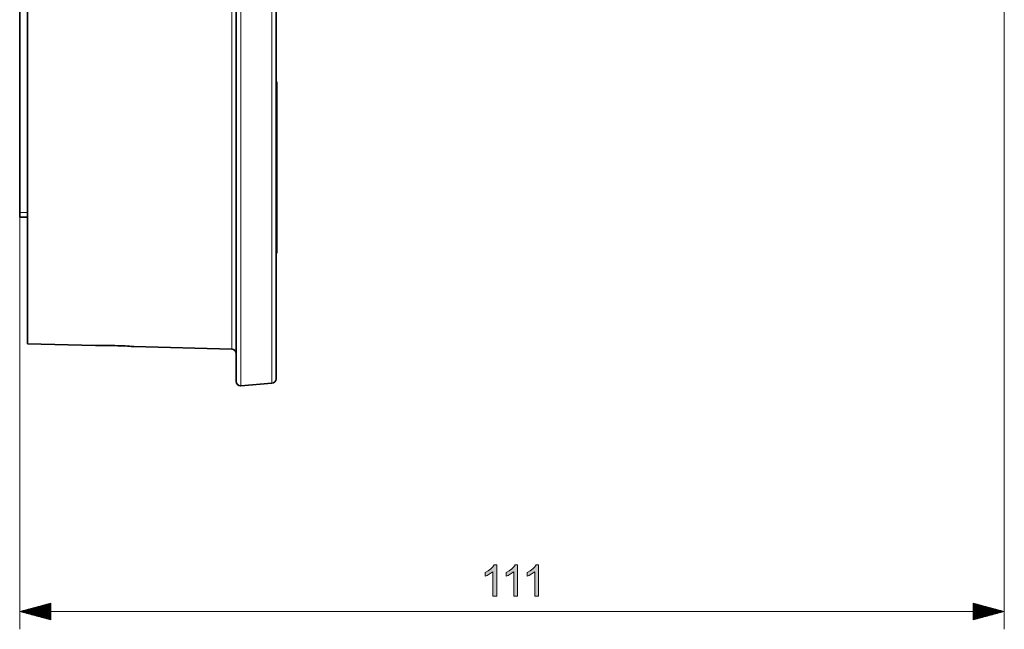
# Model space of a CAD drawing. Extents: x 123 to 2307, y 110 to 1511.
# Tile 8 of 22: x 1040 to 1354, y 636 to 830. Entities that reach past the tile are written whole.
import ezdxf

# ---------------------------------------------------------------- set-up
doc = ezdxf.new("R2010")
doc.units = 0
doc.header["$MEASUREMENT"] = 0
doc.layers.add('Livello 1', color=7, linetype='Continuous', lineweight=0)

msp = doc.modelspace()

# ---------------------------------------------------------------- hatches: boundary and pattern name
at = {"layer": 'Livello 1', "true_color": 0x000000, "transparency": 33554687}
for points in [[(1191.96, 646.47), (1190.74, 646.47), (1190.74, 654.23), (1190.23, 653.82), (1189.59, 653.4), (1188.91, 653.03), (1188.31, 652.77), (1188.31, 653.94), (1189.26, 654.47), (1190.09, 655.11), (1190.75, 655.78), (1191.18, 656.43), (1191.96, 656.43), (1191.96, 646.47)], [(1198.64, 646.47), (1197.42, 646.47), (1197.42, 654.23), (1196.91, 653.82), (1196.27, 653.4), (1195.59, 653.03), (1194.99, 652.77), (1194.99, 653.94), (1195.94, 654.47), (1196.77, 655.11), (1197.43, 655.78), (1197.86, 656.43), (1198.64, 656.43), (1198.64, 646.47)], [(1205.32, 646.47), (1204.1, 646.47), (1204.1, 654.23), (1203.59, 653.82), (1202.95, 653.4), (1202.27, 653.03), (1201.67, 652.77), (1201.67, 653.94), (1202.62, 654.47), (1203.45, 655.11), (1204.11, 655.78), (1204.54, 656.43), (1205.32, 656.43), (1205.32, 646.47)]]:
    msp.add_hatch(color=18, dxfattribs=at).paths.add_polyline_path(points)

# ---------------------------------------------------------------- linework, layer by layer
at = {"layer": 'Livello 1'}
for points in [[(1191.96, 646.47), (1190.74, 646.47), (1190.74, 654.23), (1190.23, 653.82), (1189.59, 653.4), (1188.91, 653.03), (1188.31, 652.77), (1188.31, 653.94), (1189.26, 654.47), (1190.09, 655.11), (1190.75, 655.78), (1191.18, 656.43), (1191.96, 656.43), (1191.96, 646.47)], [(1198.64, 646.47), (1197.42, 646.47), (1197.42, 654.23), (1196.91, 653.82), (1196.27, 653.4), (1195.59, 653.03), (1194.99, 652.77), (1194.99, 653.94), (1195.94, 654.47), (1196.77, 655.11), (1197.43, 655.78), (1197.86, 656.43), (1198.64, 656.43), (1198.64, 646.47)], [(1205.32, 646.47), (1204.1, 646.47), (1204.1, 654.23), (1203.59, 653.82), (1202.95, 653.4), (1202.27, 653.03), (1201.67, 652.77), (1201.67, 653.94), (1202.62, 654.47), (1203.45, 655.11), (1204.11, 655.78), (1204.54, 656.43), (1205.32, 656.43), (1205.32, 646.47)]]:
    msp.add_lwpolyline(points, dxfattribs=at)
at = {"layer": 'Livello 1', "color": 18, "lineweight": 35, "true_color": 0x000000}
for points, knots in [([(1108.74, 714.94), (1108.74, 714.94), (1108.74, 715.23), (1108.74, 715.23), (1108.74, 715.23), (1108.74, 716.11), (1108.74, 716.11), (1108.74, 716.11), (1108.74, 717.57), (1108.74, 717.57), (1108.74, 717.57), (1108.74, 719.6), (1108.74, 719.6), (1108.74, 719.6), (1108.74, 722.2), (1108.74, 722.2), (1108.74, 722.2), (1108.74, 725.36), (1108.74, 725.36), (1108.74, 725.36), (1108.74, 729.07), (1108.74, 729.07), (1108.74, 729.07), (1108.74, 733.3), (1108.74, 733.3), (1108.74, 733.3), (1108.74, 738.05), (1108.74, 738.05), (1108.74, 738.05), (1108.74, 743.3), (1108.74, 743.3), (1108.74, 743.3), (1108.74, 749.03), (1108.74, 749.03), (1108.74, 749.03), (1108.74, 755.22), (1108.74, 755.22), (1108.74, 755.22), (1108.74, 761.83), (1108.74, 761.83), (1108.74, 761.83), (1108.74, 768.85), (1108.74, 768.85), (1108.74, 768.85), (1108.74, 776.26), (1108.74, 776.26), (1108.74, 776.26), (1108.74, 784.02), (1108.74, 784.02), (1108.74, 784.02), (1108.74, 792.1), (1108.74, 792.1), (1108.74, 792.1), (1108.74, 800.47), (1108.74, 800.47), (1108.74, 800.47), (1108.74, 809.1), (1108.74, 809.1), (1108.74, 809.1), (1108.74, 817.97), (1108.74, 817.97), (1108.74, 817.97), (1108.74, 827.02), (1108.74, 827.02), (1108.74, 827.02), (1108.74, 836.24), (1108.74, 836.24), (1108.74, 836.24), (1108.74, 845.58), (1108.74, 845.58), (1108.74, 845.58), (1108.74, 855.01), (1108.74, 855.01), (1108.74, 855.01), (1108.74, 864.5), (1108.74, 864.5), (1108.74, 864.5), (1108.74, 874), (1108.74, 874), (1108.74, 874), (1108.74, 883.49), (1108.74, 883.49), (1108.74, 883.49), (1108.74, 892.92), (1108.74, 892.92), (1108.74, 892.92), (1108.74, 902.26), (1108.74, 902.26), (1108.74, 902.26), (1108.74, 911.48), (1108.74, 911.48), (1108.74, 911.48), (1108.74, 920.54), (1108.74, 920.54), (1108.74, 920.54), (1108.74, 929.4), (1108.74, 929.4), (1108.74, 929.4), (1108.74, 938.03), (1108.74, 938.03), (1108.74, 938.03), (1108.74, 946.41), (1108.74, 946.41), (1108.74, 946.41), (1108.74, 954.49), (1108.74, 954.49), (1108.74, 954.49), (1108.74, 962.24), (1108.74, 962.24), (1108.74, 962.24), (1108.74, 969.65), (1108.74, 969.65), (1108.74, 969.65), (1108.74, 976.67), (1108.74, 976.67), (1108.74, 976.67), (1108.74, 983.29), (1108.74, 983.29), (1108.74, 983.29), (1108.74, 989.47), (1108.74, 989.47), (1108.74, 989.47), (1108.74, 995.2), (1108.74, 995.2), (1108.74, 995.2), (1108.74, 1000.45), (1108.74, 1000.45), (1108.74, 1000.45), (1108.74, 1005.2), (1108.74, 1005.2), (1108.74, 1005.2), (1108.74, 1009.44), (1108.74, 1009.44), (1108.74, 1009.44), (1108.74, 1013.14), (1108.74, 1013.14), (1108.74, 1013.14), (1108.74, 1016.3), (1108.74, 1016.3), (1108.74, 1016.3), (1108.74, 1018.9), (1108.74, 1018.9), (1108.74, 1018.9), (1108.74, 1020.93), (1108.74, 1020.93), (1108.74, 1020.93), (1108.74, 1022.39), (1108.74, 1022.39), (1108.74, 1022.39), (1108.74, 1023.27), (1108.74, 1023.27), (1108.74, 1023.27), (1108.74, 1023.56), (1108.74, 1023.56)], [0, 0, 0, 0, 1, 1, 1, 2, 2, 2, 3, 3, 3, 4, 4, 4, 5, 5, 5, 6, 6, 6, 7, 7, 7, 8, 8, 8, 9, 9, 9, 10, 10, 10, 11, 11, 11, 12, 12, 12, 13, 13, 13, 14, 14, 14, 15, 15, 15, 16, 16, 16, 17, 17, 17, 18, 18, 18, 19, 19, 19, 20, 20, 20, 21, 21, 21, 22, 22, 22, 23, 23, 23, 24, 24, 24, 25, 25, 25, 26, 26, 26, 27, 27, 27, 28, 28, 28, 29, 29, 29, 30, 30, 30, 31, 31, 31, 32, 32, 32, 33, 33, 33, 34, 34, 34, 35, 35, 35, 36, 36, 36, 37, 37, 37, 38, 38, 38, 39, 39, 39, 40, 40, 40, 41, 41, 41, 42, 42, 42, 43, 43, 43, 44, 44, 44, 45, 45, 45, 46, 46, 46, 47, 47, 47, 48, 48, 48, 49, 49, 49, 50, 50, 50, 51, 51, 51, 51]), ([(1121.5, 1022.69), (1121.5, 1022.69), (1121.5, 1022.4), (1121.5, 1022.4), (1121.5, 1022.4), (1121.5, 1021.53), (1121.5, 1021.53), (1121.5, 1021.53), (1121.5, 1020.08), (1121.5, 1020.08), (1121.5, 1020.08), (1121.5, 1018.06), (1121.5, 1018.06), (1121.5, 1018.06), (1121.5, 1015.47), (1121.5, 1015.47), (1121.5, 1015.47), (1121.5, 1012.33), (1121.5, 1012.33), (1121.5, 1012.33), (1121.5, 1008.65), (1121.5, 1008.65), (1121.5, 1008.65), (1121.5, 1004.44), (1121.5, 1004.44), (1121.5, 1004.44), (1121.5, 999.71), (1121.5, 999.71), (1121.5, 999.71), (1121.5, 994.49), (1121.5, 994.49), (1121.5, 994.49), (1121.5, 988.79), (1121.5, 988.79), (1121.5, 988.79), (1121.5, 982.65), (1121.5, 982.65), (1121.5, 982.65), (1121.5, 976.07), (1121.5, 976.07), (1121.5, 976.07), (1121.5, 969.08), (1121.5, 969.08), (1121.5, 969.08), (1121.5, 961.72), (1121.5, 961.72), (1121.5, 961.72), (1121.5, 954.01), (1121.5, 954.01), (1121.5, 954.01), (1121.5, 945.97), (1121.5, 945.97), (1121.5, 945.97), (1121.5, 937.65), (1121.5, 937.65), (1121.5, 937.65), (1121.5, 929.06), (1121.5, 929.06), (1121.5, 929.06), (1121.5, 920.25), (1121.5, 920.25), (1121.5, 920.25), (1121.5, 911.24), (1121.5, 911.24), (1121.5, 911.24), (1121.5, 902.08), (1121.5, 902.08), (1121.5, 902.08), (1121.5, 892.79), (1121.5, 892.79), (1121.5, 892.79), (1121.5, 883.41), (1121.5, 883.41), (1121.5, 883.41), (1121.5, 873.98), (1121.5, 873.98), (1121.5, 873.98), (1121.5, 864.53), (1121.5, 864.53), (1121.5, 864.53), (1121.5, 855.09), (1121.5, 855.09), (1121.5, 855.09), (1121.5, 845.71), (1121.5, 845.71), (1121.5, 845.71), (1121.5, 836.42), (1121.5, 836.42), (1121.5, 836.42), (1121.5, 827.26), (1121.5, 827.26), (1121.5, 827.26), (1121.5, 818.25), (1121.5, 818.25), (1121.5, 818.25), (1121.5, 809.44), (1121.5, 809.44), (1121.5, 809.44), (1121.5, 800.86), (1121.5, 800.86), (1121.5, 800.86), (1121.5, 792.53), (1121.5, 792.53), (1121.5, 792.53), (1121.5, 784.49), (1121.5, 784.49), (1121.5, 784.49), (1121.5, 776.78), (1121.5, 776.78), (1121.5, 776.78), (1121.5, 769.42), (1121.5, 769.42), (1121.5, 769.42), (1121.5, 762.43), (1121.5, 762.43), (1121.5, 762.43), (1121.5, 755.86), (1121.5, 755.86), (1121.5, 755.86), (1121.5, 749.71), (1121.5, 749.71), (1121.5, 749.71), (1121.5, 744.01), (1121.5, 744.01), (1121.5, 744.01), (1121.5, 738.79), (1121.5, 738.79), (1121.5, 738.79), (1121.5, 734.07), (1121.5, 734.07), (1121.5, 734.07), (1121.5, 729.85), (1121.5, 729.85), (1121.5, 729.85), (1121.5, 726.17), (1121.5, 726.17), (1121.5, 726.17), (1121.5, 723.03), (1121.5, 723.03), (1121.5, 723.03), (1121.5, 720.44), (1121.5, 720.44), (1121.5, 720.44), (1121.5, 718.42), (1121.5, 718.42), (1121.5, 718.42), (1121.5, 716.97), (1121.5, 716.97), (1121.5, 716.97), (1121.5, 716.1), (1121.5, 716.1), (1121.5, 716.1), (1121.5, 715.81), (1121.5, 715.81)], [0, 0, 0, 0, 1, 1, 1, 2, 2, 2, 3, 3, 3, 4, 4, 4, 5, 5, 5, 6, 6, 6, 7, 7, 7, 8, 8, 8, 9, 9, 9, 10, 10, 10, 11, 11, 11, 12, 12, 12, 13, 13, 13, 14, 14, 14, 15, 15, 15, 16, 16, 16, 17, 17, 17, 18, 18, 18, 19, 19, 19, 20, 20, 20, 21, 21, 21, 22, 22, 22, 23, 23, 23, 24, 24, 24, 25, 25, 25, 26, 26, 26, 27, 27, 27, 28, 28, 28, 29, 29, 29, 30, 30, 30, 31, 31, 31, 32, 32, 32, 33, 33, 33, 34, 34, 34, 35, 35, 35, 36, 36, 36, 37, 37, 37, 38, 38, 38, 39, 39, 39, 40, 40, 40, 41, 41, 41, 42, 42, 42, 43, 43, 43, 44, 44, 44, 45, 45, 45, 46, 46, 46, 47, 47, 47, 48, 48, 48, 49, 49, 49, 50, 50, 50, 51, 51, 51, 51]), ([(1042.13, 1011.49), (1042.13, 1011.49), (1042.13, 1011.2), (1042.13, 1011.2), (1042.13, 1011.2), (1042.13, 1010.33), (1042.13, 1010.33), (1042.13, 1010.33), (1042.13, 1008.87), (1042.13, 1008.87), (1042.13, 1008.87), (1042.13, 1006.84), (1042.13, 1006.84), (1042.13, 1006.84), (1042.13, 1004.25), (1042.13, 1004.25), (1042.13, 1004.25), (1042.13, 1001.1), (1042.13, 1001.1), (1042.13, 1001.1), (1042.13, 997.41), (1042.13, 997.41), (1042.13, 997.41), (1042.13, 993.19), (1042.13, 993.19), (1042.13, 993.19), (1042.13, 988.46), (1042.13, 988.46), (1042.13, 988.46), (1042.13, 983.25), (1042.13, 983.25), (1042.13, 983.25), (1042.13, 977.56), (1042.13, 977.56), (1042.13, 977.56), (1042.13, 971.43), (1042.13, 971.43), (1042.13, 971.43), (1042.13, 964.88), (1042.13, 964.88), (1042.13, 964.88), (1042.13, 957.94), (1042.13, 957.94), (1042.13, 957.94), (1042.13, 950.63), (1042.13, 950.63), (1042.13, 950.63), (1042.13, 942.99), (1042.13, 942.99), (1042.13, 942.99), (1042.13, 935.04), (1042.13, 935.04), (1042.13, 935.04), (1042.13, 926.83), (1042.13, 926.83), (1042.13, 926.83), (1042.13, 918.38), (1042.13, 918.38), (1042.13, 918.38), (1042.13, 909.72), (1042.13, 909.72), (1042.13, 909.72), (1042.13, 900.9), (1042.13, 900.9), (1042.13, 900.9), (1042.13, 891.95), (1042.13, 891.95), (1042.13, 891.95), (1042.13, 882.91), (1042.13, 882.91), (1042.13, 882.91), (1042.13, 873.81), (1042.13, 873.81), (1042.13, 873.81), (1042.13, 864.69), (1042.13, 864.69), (1042.13, 864.69), (1042.13, 855.59), (1042.13, 855.59), (1042.13, 855.59), (1042.13, 846.55), (1042.13, 846.55), (1042.13, 846.55), (1042.13, 837.6), (1042.13, 837.6), (1042.13, 837.6), (1042.13, 828.78), (1042.13, 828.78), (1042.13, 828.78), (1042.13, 820.13), (1042.13, 820.13), (1042.13, 820.13), (1042.13, 811.67), (1042.13, 811.67), (1042.13, 811.67), (1042.13, 803.46), (1042.13, 803.46), (1042.13, 803.46), (1042.13, 795.51), (1042.13, 795.51), (1042.13, 795.51), (1042.13, 787.87), (1042.13, 787.87), (1042.13, 787.87), (1042.13, 780.57), (1042.13, 780.57), (1042.13, 780.57), (1042.13, 773.62), (1042.13, 773.62), (1042.13, 773.62), (1042.13, 767.07), (1042.13, 767.07), (1042.13, 767.07), (1042.13, 760.94), (1042.13, 760.94), (1042.13, 760.94), (1042.13, 755.26), (1042.13, 755.26), (1042.13, 755.26), (1042.13, 750.04), (1042.13, 750.04), (1042.13, 750.04), (1042.13, 745.31), (1042.13, 745.31), (1042.13, 745.31), (1042.13, 741.1), (1042.13, 741.1), (1042.13, 741.1), (1042.13, 737.41), (1042.13, 737.41), (1042.13, 737.41), (1042.13, 734.26), (1042.13, 734.26), (1042.13, 734.26), (1042.13, 731.66), (1042.13, 731.66), (1042.13, 731.66), (1042.13, 729.63), (1042.13, 729.63), (1042.13, 729.63), (1042.13, 728.18), (1042.13, 728.18), (1042.13, 728.18), (1042.13, 727.3), (1042.13, 727.3), (1042.13, 727.3), (1042.13, 727.01), (1042.13, 727.01)], [0, 0, 0, 0, 1, 1, 1, 2, 2, 2, 3, 3, 3, 4, 4, 4, 5, 5, 5, 6, 6, 6, 7, 7, 7, 8, 8, 8, 9, 9, 9, 10, 10, 10, 11, 11, 11, 12, 12, 12, 13, 13, 13, 14, 14, 14, 15, 15, 15, 16, 16, 16, 17, 17, 17, 18, 18, 18, 19, 19, 19, 20, 20, 20, 21, 21, 21, 22, 22, 22, 23, 23, 23, 24, 24, 24, 25, 25, 25, 26, 26, 26, 27, 27, 27, 28, 28, 28, 29, 29, 29, 30, 30, 30, 31, 31, 31, 32, 32, 32, 33, 33, 33, 34, 34, 34, 35, 35, 35, 36, 36, 36, 37, 37, 37, 38, 38, 38, 39, 39, 39, 40, 40, 40, 41, 41, 41, 42, 42, 42, 43, 43, 43, 44, 44, 44, 45, 45, 45, 46, 46, 46, 47, 47, 47, 48, 48, 48, 49, 49, 49, 49]), ([(1039.65, 970.06), (1039.65, 970.06), (1039.65, 963.73), (1039.65, 963.73), (1039.65, 963.73), (1039.65, 956.99), (1039.65, 956.99), (1039.65, 956.99), (1039.65, 949.86), (1039.65, 949.86), (1039.65, 949.86), (1039.65, 942.39), (1039.65, 942.39), (1039.65, 942.39), (1039.65, 934.59), (1039.65, 934.59), (1039.65, 934.59), (1039.65, 926.5), (1039.65, 926.5), (1039.65, 926.5), (1039.65, 918.16), (1039.65, 918.16), (1039.65, 918.16), (1039.65, 909.61), (1039.65, 909.61), (1039.65, 909.61), (1039.65, 900.88), (1039.65, 900.88), (1039.65, 900.88), (1039.65, 892.01), (1039.65, 892.01), (1039.65, 892.01), (1039.65, 883.05), (1039.65, 883.05), (1039.65, 883.05), (1039.65, 874.02), (1039.65, 874.02), (1039.65, 874.02), (1039.65, 864.98), (1039.65, 864.98), (1039.65, 864.98), (1039.65, 855.95), (1039.65, 855.95), (1039.65, 855.95), (1039.65, 846.99), (1039.65, 846.99), (1039.65, 846.99), (1039.65, 838.12), (1039.65, 838.12), (1039.65, 838.12), (1039.65, 829.39), (1039.65, 829.39), (1039.65, 829.39), (1039.65, 820.84), (1039.65, 820.84), (1039.65, 820.84), (1039.65, 812.5), (1039.65, 812.5), (1039.65, 812.5), (1039.65, 804.41), (1039.65, 804.41), (1039.65, 804.41), (1039.65, 796.61), (1039.65, 796.61), (1039.65, 796.61), (1039.65, 789.13), (1039.65, 789.13), (1039.65, 789.13), (1039.65, 782.01), (1039.65, 782.01), (1039.65, 782.01), (1039.65, 775.27), (1039.65, 775.27), (1039.65, 775.27), (1039.65, 768.94), (1039.65, 768.94)], [0, 0, 0, 0, 1, 1, 1, 2, 2, 2, 3, 3, 3, 4, 4, 4, 5, 5, 5, 6, 6, 6, 7, 7, 7, 8, 8, 8, 9, 9, 9, 10, 10, 10, 11, 11, 11, 12, 12, 12, 13, 13, 13, 14, 14, 14, 15, 15, 15, 16, 16, 16, 17, 17, 17, 18, 18, 18, 19, 19, 19, 20, 20, 20, 21, 21, 21, 22, 22, 22, 23, 23, 23, 24, 24, 24, 25, 25, 25, 25]), ([(1121.78, 783.3), (1121.78, 783.3), (1121.78, 787.58), (1121.78, 787.58), (1121.78, 787.58), (1121.78, 791.75), (1121.78, 791.75), (1121.78, 791.75), (1121.78, 795.72), (1121.78, 795.72), (1121.78, 795.72), (1121.78, 799.38), (1121.78, 799.38), (1121.78, 799.38), (1121.78, 802.64), (1121.78, 802.64), (1121.78, 802.64), (1121.78, 805.43), (1121.78, 805.43), (1121.78, 805.43), (1121.78, 807.67), (1121.78, 807.67), (1121.78, 807.67), (1121.78, 809.31), (1121.78, 809.31), (1121.78, 809.31), (1121.78, 810.32), (1121.78, 810.32), (1121.78, 810.32), (1121.78, 810.65), (1121.78, 810.65)], [0, 0, 0, 0, 1, 1, 1, 2, 2, 2, 3, 3, 3, 4, 4, 4, 5, 5, 5, 6, 6, 6, 7, 7, 7, 8, 8, 8, 9, 9, 9, 10, 10, 10, 10]), ([(1121.78, 755.95), (1121.78, 755.95), (1121.78, 756.29), (1121.78, 756.29), (1121.78, 756.29), (1121.78, 757.29), (1121.78, 757.29), (1121.78, 757.29), (1121.78, 758.93), (1121.78, 758.93), (1121.78, 758.93), (1121.78, 761.18), (1121.78, 761.18), (1121.78, 761.18), (1121.78, 763.96), (1121.78, 763.96), (1121.78, 763.96), (1121.78, 767.23), (1121.78, 767.23), (1121.78, 767.23), (1121.78, 770.89), (1121.78, 770.89), (1121.78, 770.89), (1121.78, 774.85), (1121.78, 774.85), (1121.78, 774.85), (1121.78, 779.02), (1121.78, 779.02), (1121.78, 779.02), (1121.78, 783.3), (1121.78, 783.3)], [0, 0, 0, 0, 1, 1, 1, 2, 2, 2, 3, 3, 3, 4, 4, 4, 5, 5, 5, 6, 6, 6, 7, 7, 7, 8, 8, 8, 9, 9, 9, 10, 10, 10, 10]), ([(1039.65, 767.45), (1039.65, 767.45), (1039.65, 767.84), (1039.65, 767.84), (1039.65, 767.84), (1039.65, 768.94), (1039.65, 768.94)], [0, 0, 0, 0, 1, 1, 1, 2, 2, 2, 2]), ([(1063.84, 726.44), (1063.84, 726.44), (1063.99, 726.44), (1063.99, 726.44), (1063.99, 726.44), (1064.63, 726.45), (1064.63, 726.45), (1064.63, 726.45), (1065.73, 726.46), (1065.73, 726.46), (1065.73, 726.46), (1067.17, 726.45), (1067.17, 726.45), (1067.17, 726.45), (1068.82, 726.43), (1068.82, 726.43), (1068.82, 726.43), (1070, 726.41), (1070, 726.41), (1070, 726.41), (1071.17, 726.37), (1071.17, 726.37), (1071.17, 726.37), (1072.31, 726.33), (1072.31, 726.33), (1072.31, 726.33), (1073.35, 726.28), (1073.35, 726.28), (1073.35, 726.28), (1074.68, 726.21), (1074.68, 726.21), (1074.68, 726.21), (1075.6, 726.15), (1075.6, 726.15), (1075.6, 726.15), (1076.04, 726.12), (1076.04, 726.12)], [0, 0, 0, 0, 1, 1, 1, 2, 2, 2, 3, 3, 3, 4, 4, 4, 5, 5, 5, 6, 6, 6, 7, 7, 7, 8, 8, 8, 9, 9, 9, 10, 10, 10, 11, 11, 11, 12, 12, 12, 12]), ([(1075.9, 726.13), (1075.9, 726.13), (1075.24, 726.17), (1075.24, 726.17), (1075.24, 726.17), (1074.12, 726.24), (1074.12, 726.24), (1074.12, 726.24), (1072.67, 726.31), (1072.67, 726.31), (1072.67, 726.31), (1071, 726.38), (1071, 726.38), (1071, 726.38), (1069.9, 726.41), (1069.9, 726.41)], [0, 0, 0, 0, 1, 1, 1, 2, 2, 2, 3, 3, 3, 4, 4, 4, 5, 5, 5, 5]), ([(1108.74, 714.94), (1108.74, 714.16), (1109.38, 713.52), (1110.16, 713.52), (1110.2, 713.52), (1110.24, 713.53), (1110.28, 713.53)], [0, 0, 0, 0, 1, 1, 1, 2, 2, 2, 2])]:
    msp.add_open_spline(points, degree=3, knots=knots, dxfattribs=at)
at = {"layer": 'Livello 1', "color": 18, "lineweight": 18, "true_color": 0x000000}
for points, knots in [([(1120.2, 714.4), (1120.2, 714.4), (1120.2, 714.69), (1120.2, 714.69), (1120.2, 714.69), (1120.2, 715.57), (1120.2, 715.57), (1120.2, 715.57), (1120.2, 717.03), (1120.2, 717.03), (1120.2, 717.03), (1120.2, 719.07), (1120.2, 719.07), (1120.2, 719.07), (1120.2, 721.68), (1120.2, 721.68), (1120.2, 721.68), (1120.2, 724.85), (1120.2, 724.85), (1120.2, 724.85), (1120.2, 728.57), (1120.2, 728.57), (1120.2, 728.57), (1120.2, 732.82), (1120.2, 732.82), (1120.2, 732.82), (1120.2, 737.59), (1120.2, 737.59), (1120.2, 737.59), (1120.2, 742.86), (1120.2, 742.86), (1120.2, 742.86), (1120.2, 748.61), (1120.2, 748.61), (1120.2, 748.61), (1120.2, 754.81), (1120.2, 754.81), (1120.2, 754.81), (1120.2, 761.45), (1120.2, 761.45), (1120.2, 761.45), (1120.2, 768.5), (1120.2, 768.5), (1120.2, 768.5), (1120.2, 775.93), (1120.2, 775.93), (1120.2, 775.93), (1120.2, 783.72), (1120.2, 783.72), (1120.2, 783.72), (1120.2, 791.82), (1120.2, 791.82), (1120.2, 791.82), (1120.2, 800.23), (1120.2, 800.23), (1120.2, 800.23), (1120.2, 808.89), (1120.2, 808.89), (1120.2, 808.89), (1120.2, 817.78), (1120.2, 817.78), (1120.2, 817.78), (1120.2, 826.87), (1120.2, 826.87), (1120.2, 826.87), (1120.2, 836.12), (1120.2, 836.12), (1120.2, 836.12), (1120.2, 845.5), (1120.2, 845.5), (1120.2, 845.5), (1120.2, 854.96), (1120.2, 854.96), (1120.2, 854.96), (1120.2, 864.48), (1120.2, 864.48), (1120.2, 864.48), (1120.2, 874.02), (1120.2, 874.02), (1120.2, 874.02), (1120.2, 883.54), (1120.2, 883.54), (1120.2, 883.54), (1120.2, 893.01), (1120.2, 893.01), (1120.2, 893.01), (1120.2, 902.38), (1120.2, 902.38), (1120.2, 902.38), (1120.2, 911.63), (1120.2, 911.63), (1120.2, 911.63), (1120.2, 920.72), (1120.2, 920.72), (1120.2, 920.72), (1120.2, 929.61), (1120.2, 929.61), (1120.2, 929.61), (1120.2, 938.28), (1120.2, 938.28), (1120.2, 938.28), (1120.2, 946.68), (1120.2, 946.68), (1120.2, 946.68), (1120.2, 954.79), (1120.2, 954.79), (1120.2, 954.79), (1120.2, 962.57), (1120.2, 962.57), (1120.2, 962.57), (1120.2, 970), (1120.2, 970), (1120.2, 970), (1120.2, 977.05), (1120.2, 977.05), (1120.2, 977.05), (1120.2, 983.69), (1120.2, 983.69), (1120.2, 983.69), (1120.2, 989.9), (1120.2, 989.9), (1120.2, 989.9), (1120.2, 995.64), (1120.2, 995.64), (1120.2, 995.64), (1120.2, 1000.91), (1120.2, 1000.91), (1120.2, 1000.91), (1120.2, 1005.68), (1120.2, 1005.68), (1120.2, 1005.68), (1120.2, 1009.93), (1120.2, 1009.93), (1120.2, 1009.93), (1120.2, 1013.65), (1120.2, 1013.65), (1120.2, 1013.65), (1120.2, 1016.82), (1120.2, 1016.82), (1120.2, 1016.82), (1120.2, 1019.43), (1120.2, 1019.43), (1120.2, 1019.43), (1120.2, 1021.47), (1120.2, 1021.47), (1120.2, 1021.47), (1120.2, 1022.93), (1120.2, 1022.93), (1120.2, 1022.93), (1120.2, 1023.81), (1120.2, 1023.81), (1120.2, 1023.81), (1120.2, 1024.11), (1120.2, 1024.11)], [0, 0, 0, 0, 1, 1, 1, 2, 2, 2, 3, 3, 3, 4, 4, 4, 5, 5, 5, 6, 6, 6, 7, 7, 7, 8, 8, 8, 9, 9, 9, 10, 10, 10, 11, 11, 11, 12, 12, 12, 13, 13, 13, 14, 14, 14, 15, 15, 15, 16, 16, 16, 17, 17, 17, 18, 18, 18, 19, 19, 19, 20, 20, 20, 21, 21, 21, 22, 22, 22, 23, 23, 23, 24, 24, 24, 25, 25, 25, 26, 26, 26, 27, 27, 27, 28, 28, 28, 29, 29, 29, 30, 30, 30, 31, 31, 31, 32, 32, 32, 33, 33, 33, 34, 34, 34, 35, 35, 35, 36, 36, 36, 37, 37, 37, 38, 38, 38, 39, 39, 39, 40, 40, 40, 41, 41, 41, 42, 42, 42, 43, 43, 43, 44, 44, 44, 45, 45, 45, 46, 46, 46, 47, 47, 47, 48, 48, 48, 49, 49, 49, 50, 50, 50, 51, 51, 51, 51]), ([(1107.36, 725.3), (1107.36, 725.3), (1107.36, 725.6), (1107.36, 725.6), (1107.36, 725.6), (1107.36, 726.48), (1107.36, 726.48), (1107.36, 726.48), (1107.36, 727.96), (1107.36, 727.96), (1107.36, 727.96), (1107.36, 730.01), (1107.36, 730.01), (1107.36, 730.01), (1107.36, 732.64), (1107.36, 732.64), (1107.36, 732.64), (1107.36, 735.82), (1107.36, 735.82), (1107.36, 735.82), (1107.36, 739.56), (1107.36, 739.56), (1107.36, 739.56), (1107.36, 743.83), (1107.36, 743.83), (1107.36, 743.83), (1107.36, 748.61), (1107.36, 748.61), (1107.36, 748.61), (1107.36, 753.89), (1107.36, 753.89), (1107.36, 753.89), (1107.36, 759.64), (1107.36, 759.64), (1107.36, 759.64), (1107.36, 765.84), (1107.36, 765.84), (1107.36, 765.84), (1107.36, 772.47), (1107.36, 772.47), (1107.36, 772.47), (1107.36, 779.5), (1107.36, 779.5), (1107.36, 779.5), (1107.36, 786.9), (1107.36, 786.9), (1107.36, 786.9), (1107.36, 794.63), (1107.36, 794.63), (1107.36, 794.63), (1107.36, 802.67), (1107.36, 802.67), (1107.36, 802.67), (1107.36, 810.98), (1107.36, 810.98), (1107.36, 810.98), (1107.36, 819.54), (1107.36, 819.54), (1107.36, 819.54), (1107.36, 828.29), (1107.36, 828.29), (1107.36, 828.29), (1107.36, 837.22), (1107.36, 837.22), (1107.36, 837.22), (1107.36, 846.28), (1107.36, 846.28), (1107.36, 846.28), (1107.36, 855.43), (1107.36, 855.43), (1107.36, 855.43), (1107.36, 864.64), (1107.36, 864.64), (1107.36, 864.64), (1107.36, 873.86), (1107.36, 873.86), (1107.36, 873.86), (1107.36, 883.07), (1107.36, 883.07), (1107.36, 883.07), (1107.36, 892.23), (1107.36, 892.23), (1107.36, 892.23), (1107.36, 901.28), (1107.36, 901.28), (1107.36, 901.28), (1107.36, 910.21), (1107.36, 910.21), (1107.36, 910.21), (1107.36, 918.97), (1107.36, 918.97), (1107.36, 918.97), (1107.36, 927.52), (1107.36, 927.52), (1107.36, 927.52), (1107.36, 935.83), (1107.36, 935.83), (1107.36, 935.83), (1107.36, 943.87), (1107.36, 943.87), (1107.36, 943.87), (1107.36, 951.61), (1107.36, 951.61), (1107.36, 951.61), (1107.36, 959), (1107.36, 959), (1107.36, 959), (1107.36, 966.03), (1107.36, 966.03), (1107.36, 966.03), (1107.36, 972.66), (1107.36, 972.66), (1107.36, 972.66), (1107.36, 978.86), (1107.36, 978.86), (1107.36, 978.86), (1107.36, 984.61), (1107.36, 984.61), (1107.36, 984.61), (1107.36, 989.89), (1107.36, 989.89), (1107.36, 989.89), (1107.36, 994.68), (1107.36, 994.68), (1107.36, 994.68), (1107.36, 998.95), (1107.36, 998.95), (1107.36, 998.95), (1107.36, 1002.68), (1107.36, 1002.68), (1107.36, 1002.68), (1107.36, 1005.87), (1107.36, 1005.87), (1107.36, 1005.87), (1107.36, 1008.49), (1107.36, 1008.49), (1107.36, 1008.49), (1107.36, 1010.55), (1107.36, 1010.55), (1107.36, 1010.55), (1107.36, 1012.02), (1107.36, 1012.02), (1107.36, 1012.02), (1107.36, 1012.91), (1107.36, 1012.91), (1107.36, 1012.91), (1107.36, 1013.2), (1107.36, 1013.2)], [0, 0, 0, 0, 1, 1, 1, 2, 2, 2, 3, 3, 3, 4, 4, 4, 5, 5, 5, 6, 6, 6, 7, 7, 7, 8, 8, 8, 9, 9, 9, 10, 10, 10, 11, 11, 11, 12, 12, 12, 13, 13, 13, 14, 14, 14, 15, 15, 15, 16, 16, 16, 17, 17, 17, 18, 18, 18, 19, 19, 19, 20, 20, 20, 21, 21, 21, 22, 22, 22, 23, 23, 23, 24, 24, 24, 25, 25, 25, 26, 26, 26, 27, 27, 27, 28, 28, 28, 29, 29, 29, 30, 30, 30, 31, 31, 31, 32, 32, 32, 33, 33, 33, 34, 34, 34, 35, 35, 35, 36, 36, 36, 37, 37, 37, 38, 38, 38, 39, 39, 39, 40, 40, 40, 41, 41, 41, 42, 42, 42, 43, 43, 43, 44, 44, 44, 45, 45, 45, 46, 46, 46, 47, 47, 47, 48, 48, 48, 49, 49, 49, 49]), ([(1110.28, 869.25), (1110.28, 869.25), (1110.28, 859.47), (1110.28, 859.47), (1110.28, 859.47), (1110.28, 849.73), (1110.28, 849.73), (1110.28, 849.73), (1110.28, 840.07), (1110.28, 840.07), (1110.28, 840.07), (1110.28, 830.53), (1110.28, 830.53), (1110.28, 830.53), (1110.28, 821.13), (1110.28, 821.13), (1110.28, 821.13), (1110.28, 811.93), (1110.28, 811.93), (1110.28, 811.93), (1110.28, 802.95), (1110.28, 802.95), (1110.28, 802.95), (1110.28, 794.23), (1110.28, 794.23), (1110.28, 794.23), (1110.28, 785.81), (1110.28, 785.81), (1110.28, 785.81), (1110.28, 777.72), (1110.28, 777.72), (1110.28, 777.72), (1110.28, 769.99), (1110.28, 769.99), (1110.28, 769.99), (1110.28, 762.65), (1110.28, 762.65), (1110.28, 762.65), (1110.28, 755.73), (1110.28, 755.73), (1110.28, 755.73), (1110.28, 749.27), (1110.28, 749.27), (1110.28, 749.27), (1110.28, 743.27), (1110.28, 743.27), (1110.28, 743.27), (1110.28, 737.77), (1110.28, 737.77), (1110.28, 737.77), (1110.28, 732.79), (1110.28, 732.79), (1110.28, 732.79), (1110.28, 728.35), (1110.28, 728.35), (1110.28, 728.35), (1110.28, 724.46), (1110.28, 724.46), (1110.28, 724.46), (1110.28, 721.15), (1110.28, 721.15), (1110.28, 721.15), (1110.28, 718.42), (1110.28, 718.42), (1110.28, 718.42), (1110.28, 716.29), (1110.28, 716.29), (1110.28, 716.29), (1110.28, 714.76), (1110.28, 714.76), (1110.28, 714.76), (1110.28, 713.84), (1110.28, 713.84), (1110.28, 713.84), (1110.28, 713.53), (1110.28, 713.53)], [0, 0, 0, 0, 1, 1, 1, 2, 2, 2, 3, 3, 3, 4, 4, 4, 5, 5, 5, 6, 6, 6, 7, 7, 7, 8, 8, 8, 9, 9, 9, 10, 10, 10, 11, 11, 11, 12, 12, 12, 13, 13, 13, 14, 14, 14, 15, 15, 15, 16, 16, 16, 17, 17, 17, 18, 18, 18, 19, 19, 19, 20, 20, 20, 21, 21, 21, 22, 22, 22, 23, 23, 23, 24, 24, 24, 25, 25, 25, 25])]:
    msp.add_open_spline(points, degree=3, knots=knots, dxfattribs=at)
at = {"layer": 'Livello 1', "color": 18, "lineweight": 13, "true_color": 0x000000}
for points in [[(1354.02, 893.16), (1354.02, 893.16), (1354.02, 635.84), (1354.02, 635.84)], [(1039.65, 767.45), (1039.65, 767.45), (1039.65, 635.84), (1039.65, 635.84)]]:
    msp.add_open_spline(points, degree=3, dxfattribs=at)
at = {"layer": 'Livello 1', "color": 18, "lineweight": 18, "true_color": 0x000000}
for points in [[(1039.65, 768.94), (1039.65, 768.94), (1042.13, 768.94), (1042.13, 768.94)], [(1049.57, 644.17), (1049.57, 644.17), (1039.65, 641.51), (1039.65, 641.51)], [(1039.65, 641.51), (1039.65, 641.51), (1354.02, 641.51), (1354.02, 641.51)], [(1039.65, 641.51), (1039.65, 641.51), (1049.57, 638.85), (1049.57, 638.85)], [(1049.57, 641.51), (1049.57, 641.51), (1039.65, 641.51), (1039.65, 641.51)], [(1049.57, 641.51), (1049.57, 641.51), (1039.65, 641.51), (1039.65, 641.51)], [(1049.57, 641.66), (1049.57, 641.66), (1040.19, 641.66), (1040.19, 641.66)], [(1049.57, 641.37), (1049.57, 641.37), (1040.19, 641.37), (1040.19, 641.37)], [(1049.57, 641.8), (1049.57, 641.8), (1040.73, 641.8), (1040.73, 641.8)], [(1049.57, 641.94), (1049.57, 641.94), (1041.27, 641.94), (1041.27, 641.94)], [(1049.57, 642.09), (1049.57, 642.09), (1041.8, 642.09), (1041.8, 642.09)], [(1049.57, 642.23), (1049.57, 642.23), (1042.34, 642.23), (1042.34, 642.23)], [(1049.57, 642.38), (1049.57, 642.38), (1042.88, 642.38), (1042.88, 642.38)], [(1049.57, 642.52), (1049.57, 642.52), (1043.42, 642.52), (1043.42, 642.52)], [(1049.57, 642.66), (1049.57, 642.66), (1043.95, 642.66), (1043.95, 642.66)], [(1049.57, 642.81), (1049.57, 642.81), (1044.49, 642.81), (1044.49, 642.81)], [(1049.57, 642.95), (1049.57, 642.95), (1045.03, 642.95), (1045.03, 642.95)], [(1049.57, 643.09), (1049.57, 643.09), (1045.56, 643.09), (1045.56, 643.09)], [(1049.57, 643.24), (1049.57, 643.24), (1046.1, 643.24), (1046.1, 643.24)], [(1049.57, 643.38), (1049.57, 643.38), (1046.64, 643.38), (1046.64, 643.38)], [(1049.57, 643.53), (1049.57, 643.53), (1047.18, 643.53), (1047.18, 643.53)], [(1049.57, 643.67), (1049.57, 643.67), (1047.71, 643.67), (1047.71, 643.67)], [(1049.57, 643.82), (1049.57, 643.82), (1048.25, 643.82), (1048.25, 643.82)], [(1049.57, 643.96), (1049.57, 643.96), (1048.79, 643.96), (1048.79, 643.96)], [(1049.57, 644.1), (1049.57, 644.1), (1049.33, 644.1), (1049.33, 644.1)], [(1049.57, 644.1), (1049.57, 644.1), (1049.33, 644.1), (1049.33, 644.1)], [(1049.57, 638.85), (1049.57, 638.85), (1049.57, 644.17), (1049.57, 644.17)], [(1354.02, 641.51), (1354.02, 641.51), (1344.1, 644.17), (1344.1, 644.17)], [(1344.1, 644.17), (1344.1, 644.17), (1344.1, 638.85), (1344.1, 638.85)], [(1344.1, 644.1), (1344.1, 644.1), (1344.34, 644.1), (1344.34, 644.1)], [(1344.1, 644.1), (1344.1, 644.1), (1344.34, 644.1), (1344.34, 644.1)], [(1344.1, 643.96), (1344.1, 643.96), (1344.88, 643.96), (1344.88, 643.96)], [(1344.1, 643.82), (1344.1, 643.82), (1345.42, 643.82), (1345.42, 643.82)], [(1344.1, 643.67), (1344.1, 643.67), (1345.96, 643.67), (1345.96, 643.67)], [(1344.1, 643.53), (1344.1, 643.53), (1346.49, 643.53), (1346.49, 643.53)], [(1344.1, 643.38), (1344.1, 643.38), (1347.03, 643.38), (1347.03, 643.38)], [(1344.1, 643.24), (1344.1, 643.24), (1347.57, 643.24), (1347.57, 643.24)], [(1344.1, 643.09), (1344.1, 643.09), (1348.11, 643.09), (1348.11, 643.09)], [(1344.1, 642.95), (1344.1, 642.95), (1348.64, 642.95), (1348.64, 642.95)], [(1344.1, 642.81), (1344.1, 642.81), (1349.18, 642.81), (1349.18, 642.81)], [(1344.1, 642.66), (1344.1, 642.66), (1349.72, 642.66), (1349.72, 642.66)], [(1344.1, 642.52), (1344.1, 642.52), (1350.26, 642.52), (1350.26, 642.52)], [(1344.1, 642.38), (1344.1, 642.38), (1350.79, 642.38), (1350.79, 642.38)], [(1344.1, 642.23), (1344.1, 642.23), (1351.33, 642.23), (1351.33, 642.23)], [(1344.1, 642.09), (1344.1, 642.09), (1351.87, 642.09), (1351.87, 642.09)], [(1344.1, 641.94), (1344.1, 641.94), (1352.41, 641.94), (1352.41, 641.94)], [(1344.1, 641.8), (1344.1, 641.8), (1352.94, 641.8), (1352.94, 641.8)], [(1344.1, 641.66), (1344.1, 641.66), (1353.48, 641.66), (1353.48, 641.66)], [(1344.1, 638.85), (1344.1, 638.85), (1354.02, 641.51), (1354.02, 641.51)], [(1344.1, 641.51), (1344.1, 641.51), (1354.02, 641.51), (1354.02, 641.51)], [(1344.1, 641.51), (1344.1, 641.51), (1354.02, 641.51), (1354.02, 641.51)], [(1344.1, 641.37), (1344.1, 641.37), (1353.48, 641.37), (1353.48, 641.37)], [(1049.57, 641.22), (1049.57, 641.22), (1040.73, 641.22), (1040.73, 641.22)], [(1049.57, 641.08), (1049.57, 641.08), (1041.27, 641.08), (1041.27, 641.08)], [(1049.57, 640.93), (1049.57, 640.93), (1041.8, 640.93), (1041.8, 640.93)], [(1049.57, 640.79), (1049.57, 640.79), (1042.34, 640.79), (1042.34, 640.79)], [(1049.57, 640.65), (1049.57, 640.65), (1042.88, 640.65), (1042.88, 640.65)], [(1049.57, 640.5), (1049.57, 640.5), (1043.42, 640.5), (1043.42, 640.5)], [(1049.57, 640.36), (1049.57, 640.36), (1043.95, 640.36), (1043.95, 640.36)], [(1049.57, 640.22), (1049.57, 640.22), (1044.49, 640.22), (1044.49, 640.22)], [(1049.57, 640.07), (1049.57, 640.07), (1045.03, 640.07), (1045.03, 640.07)], [(1049.57, 639.93), (1049.57, 639.93), (1045.56, 639.93), (1045.56, 639.93)], [(1049.57, 639.78), (1049.57, 639.78), (1046.1, 639.78), (1046.1, 639.78)], [(1049.57, 639.64), (1049.57, 639.64), (1046.64, 639.64), (1046.64, 639.64)], [(1049.57, 639.49), (1049.57, 639.49), (1047.18, 639.49), (1047.18, 639.49)], [(1049.57, 639.35), (1049.57, 639.35), (1047.71, 639.35), (1047.71, 639.35)], [(1049.57, 639.21), (1049.57, 639.21), (1048.25, 639.21), (1048.25, 639.21)], [(1049.57, 639.06), (1049.57, 639.06), (1048.79, 639.06), (1048.79, 639.06)], [(1049.57, 638.92), (1049.57, 638.92), (1049.33, 638.92), (1049.33, 638.92)], [(1049.57, 638.92), (1049.57, 638.92), (1049.33, 638.92), (1049.33, 638.92)], [(1344.1, 641.22), (1344.1, 641.22), (1352.94, 641.22), (1352.94, 641.22)], [(1344.1, 641.08), (1344.1, 641.08), (1352.41, 641.08), (1352.41, 641.08)], [(1344.1, 640.93), (1344.1, 640.93), (1351.87, 640.93), (1351.87, 640.93)], [(1344.1, 640.79), (1344.1, 640.79), (1351.33, 640.79), (1351.33, 640.79)], [(1344.1, 640.65), (1344.1, 640.65), (1350.79, 640.65), (1350.79, 640.65)], [(1344.1, 640.5), (1344.1, 640.5), (1350.26, 640.5), (1350.26, 640.5)], [(1344.1, 640.36), (1344.1, 640.36), (1349.72, 640.36), (1349.72, 640.36)], [(1344.1, 640.22), (1344.1, 640.22), (1349.18, 640.22), (1349.18, 640.22)], [(1344.1, 640.07), (1344.1, 640.07), (1348.64, 640.07), (1348.64, 640.07)], [(1344.1, 639.93), (1344.1, 639.93), (1348.11, 639.93), (1348.11, 639.93)], [(1344.1, 639.78), (1344.1, 639.78), (1347.57, 639.78), (1347.57, 639.78)], [(1344.1, 639.64), (1344.1, 639.64), (1347.03, 639.64), (1347.03, 639.64)], [(1344.1, 639.49), (1344.1, 639.49), (1346.49, 639.49), (1346.49, 639.49)], [(1344.1, 639.35), (1344.1, 639.35), (1345.96, 639.35), (1345.96, 639.35)], [(1344.1, 639.21), (1344.1, 639.21), (1345.42, 639.21), (1345.42, 639.21)], [(1344.1, 639.06), (1344.1, 639.06), (1344.88, 639.06), (1344.88, 639.06)], [(1344.1, 638.92), (1344.1, 638.92), (1344.34, 638.92), (1344.34, 638.92)], [(1344.1, 638.92), (1344.1, 638.92), (1344.34, 638.92), (1344.34, 638.92)]]:
    msp.add_open_spline(points, degree=3, dxfattribs=at)
at = {"layer": 'Livello 1', "color": 18, "lineweight": 35, "true_color": 0x000000}
for points in [[(1042.13, 767.45), (1042.13, 767.45), (1039.65, 767.45), (1039.65, 767.45)], [(1042.13, 727.01), (1042.13, 727.01), (1063.85, 726.44), (1063.85, 726.44)], [(1075.99, 726.12), (1075.99, 726.12), (1107.36, 725.3), (1107.36, 725.3)], [(1108.74, 723.88), (1108.74, 724.65), (1108.13, 725.28), (1107.36, 725.3)], [(1110.28, 713.53), (1110.28, 713.53), (1120.2, 714.4), (1120.2, 714.4)], [(1120.2, 714.4), (1120.94, 714.46), (1121.5, 715.07), (1121.5, 715.81)]]:
    msp.add_open_spline(points, degree=3, dxfattribs=at)

doc.saveas('drawing.dxf')
